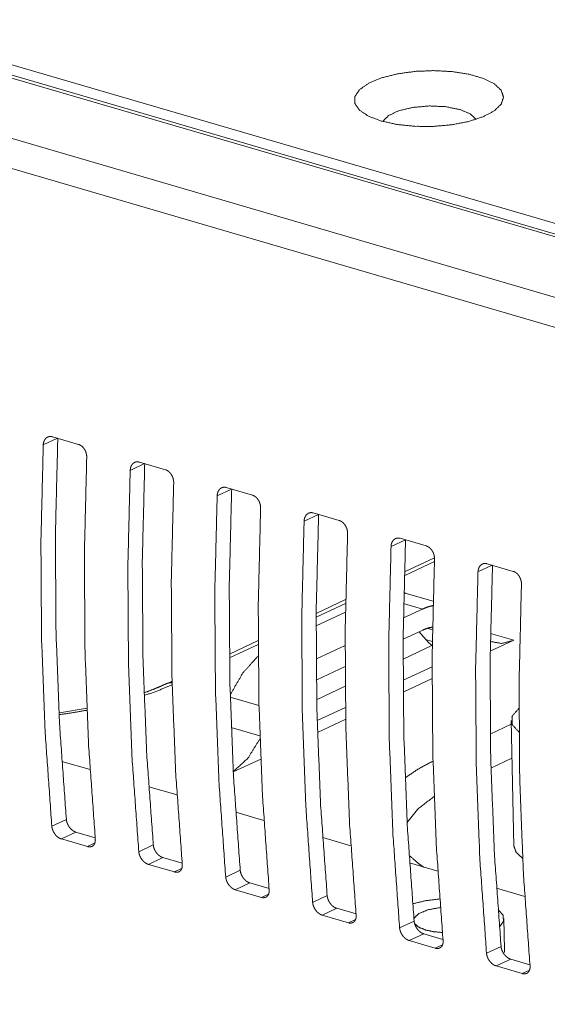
# Model space of a CAD drawing. Header units: millimetres. Extents: x 0 to 2122, y 0 to 1639.
# Tile 33 of 85: x 1375 to 1398, y 1212 to 1256. Entities that reach past the tile are written whole.
import ezdxf

# ---------------------------------------------------------------- set-up
doc = ezdxf.new("R2010")
doc.units = ezdxf.units.MM
doc.layers.add('1', color=7, linetype='Continuous', true_color=0xffffff)

msp = doc.modelspace()

# ---------------------------------------------------------------- linework, layer by layer
at = {"layer": '1', "color": 7, "linetype": 'Continuous', "lineweight": 13}
for p, q in [((1227.043, 1296.622), (1548.367, 1202.675)), ((1547.984, 1202.203), (1225.891, 1296.374)), ((1548.285, 1202.235), (1226.193, 1296.407)), ((1544.469, 1200.551), (1222.376, 1294.722)), ((1543.799, 1199.422), (1221.707, 1293.593)), ((1376.404, 1237.024), (1375.77, 1236.726)), ((1376.174, 1237.092), (1377.327, 1236.754)), ((1380.017, 1235.968), (1381.17, 1235.631)), ((1380.247, 1235.901), (1379.613, 1235.602)), ((1384.091, 1234.777), (1383.457, 1234.479)), ((1383.861, 1234.844), (1385.014, 1234.507)), ((1387.934, 1233.653), (1387.3, 1233.355)), ((1387.704, 1233.72), (1388.858, 1233.383)), ((1391.778, 1232.529), (1391.144, 1232.231)), ((1391.548, 1232.596), (1392.701, 1232.259)), ((1393.063, 1231.734), (1391.736, 1231.11)), ((1393.062, 1231.565), (1391.731, 1230.94)), ((1395.622, 1231.405), (1394.988, 1231.107)), ((1395.392, 1231.473), (1396.545, 1231.135)), ((1389.137, 1229.889), (1387.837, 1229.277)), ((1393.005, 1229.812), (1391.814, 1230.16)), ((1389.135, 1229.719), (1387.834, 1229.108)), ((1391.69, 1229.071), (1392.531, 1229.466)), ((1392.531, 1229.466), (1391.701, 1229.709)), ((1387.832, 1228.723), (1389.128, 1229.332)), ((1392.745, 1228.616), (1392.977, 1228.548)), ((1391.679, 1228.129), (1392.551, 1228.539)), ((1392.678, 1228.124), (1392.395, 1228.466)), ((1392.969, 1228.038), (1392.678, 1228.124)), ((1395.541, 1228.385), (1396.567, 1228.085)), ((1385.27, 1228.072), (1383.999, 1227.474)), ((1385.271, 1227.903), (1384.001, 1227.307)), ((1387.846, 1227.265), (1389.114, 1227.86)), ((1392.954, 1227.852), (1391.674, 1227.25)), ((1395.529, 1227.597), (1396.567, 1228.085)), ((1387.833, 1227.268), (1387.846, 1227.265)), ((1387.867, 1226.338), (1389.113, 1226.923)), ((1391.675, 1226.314), (1392.958, 1226.917)), ((1392.956, 1226.388), (1391.679, 1225.787)), ((1381.464, 1226.283), (1381.212, 1226.164)), ((1389.118, 1226.049), (1387.856, 1225.456)), ((1385.306, 1225.198), (1384.036, 1225.569)), ((1377.711, 1225.082), (1376.494, 1224.876)), ((1387.878, 1224.529), (1389.129, 1225.117)), ((1384.08, 1224.227), (1385.345, 1223.858)), ((1389.139, 1224.594), (1387.893, 1224.008)), ((1395.532, 1223.936), (1396.457, 1224.37)), ((1396.453, 1224.534), (1396.578, 1218.972)), ((1376.59, 1222.729), (1377.839, 1222.364)), ((1384.169, 1222.258), (1385.384, 1222.829)), ((1396.491, 1222.863), (1395.561, 1222.427)), ((1380.433, 1221.605), (1381.682, 1221.24)), ((1384.279, 1220.481), (1385.528, 1220.116)), ((1376.148, 1219.856), (1376.79, 1220.157)), ((1377.215, 1219.596), (1376.573, 1219.294)), ((1377.215, 1219.596), (1378.065, 1219.347)), ((1376.573, 1219.294), (1377.726, 1218.957)), ((1377.726, 1218.957), (1378.041, 1219.105)), ((1379.992, 1218.732), (1380.634, 1219.034)), ((1388.122, 1219.357), (1389.371, 1218.992)), ((1381.059, 1218.472), (1380.417, 1218.17)), ((1380.417, 1218.17), (1381.57, 1217.833)), ((1381.059, 1218.472), (1381.909, 1218.224)), ((1391.964, 1218.234), (1393.214, 1217.869)), ((1381.57, 1217.833), (1381.884, 1217.981)), ((1383.835, 1217.608), (1384.477, 1217.91)), ((1384.902, 1217.348), (1384.26, 1217.047)), ((1384.902, 1217.348), (1385.752, 1217.1)), ((1384.26, 1217.047), (1385.413, 1216.709)), ((1385.413, 1216.709), (1385.728, 1216.857)), ((1387.679, 1216.484), (1388.321, 1216.786)), ((1395.807, 1217.11), (1397.06, 1216.744)), ((1388.746, 1216.225), (1388.104, 1215.923)), ((1388.104, 1215.923), (1389.257, 1215.586)), ((1388.746, 1216.225), (1389.596, 1215.976)), ((1389.257, 1215.586), (1389.571, 1215.734)), ((1391.522, 1215.361), (1392.164, 1215.662)), ((1396.164, 1214.382), (1396.133, 1215.772)), ((1392.589, 1215.101), (1391.947, 1214.799)), ((1392.589, 1215.101), (1393.44, 1214.852)), ((1391.947, 1214.799), (1393.1, 1214.462)), ((1393.1, 1214.462), (1393.415, 1214.61)), ((1395.366, 1214.237), (1396.008, 1214.539)), ((1396.433, 1213.977), (1395.791, 1213.675)), ((1396.433, 1213.977), (1397.283, 1213.729)), ((1395.791, 1213.675), (1396.944, 1213.338)), ((1396.944, 1213.338), (1397.259, 1213.486))]:
    msp.add_line(p, q, dxfattribs=at)
for points, knots in [([(1390.709, 1251.061), (1391.406, 1250.908), (1392.192, 1250.826), (1393.017, 1250.822), (1393.83, 1250.895), (1394.579, 1251.04), (1395.218, 1251.25), (1395.706, 1251.509), (1396.012, 1251.803), (1396.118, 1252.113), (1396.016, 1252.418), (1395.714, 1252.701), (1395.229, 1252.943), (1394.594, 1253.129), (1393.846, 1253.247), (1393.034, 1253.29), (1392.209, 1253.256), (1391.422, 1253.146), (1390.722, 1252.967), (1390.154, 1252.73), (1389.754, 1252.451), (1389.547, 1252.147), (1389.544, 1251.837), (1389.748, 1251.541), (1390.145, 1251.276), (1390.709, 1251.061)], [0, 0, 0.04771, 0.100533, 0.155695, 0.210247, 0.261273, 0.306201, 0.343133, 0.371514, 0.393373, 0.414905, 0.442577, 0.47878, 0.523063, 0.573652, 0.628006, 0.683239, 0.736372, 0.784638, 0.825745, 0.858355, 0.882969, 0.903691, 0.927734, 0.959592, 1, 1]), ([(1394.903, 1251.134), (1394.641, 1251.381), (1394.168, 1251.576), (1393.538, 1251.696), (1392.826, 1251.726), (1392.116, 1251.664), (1391.492, 1251.516), (1391.028, 1251.3), (1390.778, 1251.041)], [0, 0, 0.080773, 0.195813, 0.339866, 0.499991, 0.660138, 0.804203, 0.919232, 1, 1]), ([(1375.77, 1236.726), (1375.773, 1236.773), (1375.781, 1236.817), (1375.786, 1236.838), (1375.792, 1236.86), (1375.798, 1236.88), (1375.806, 1236.9), (1375.824, 1236.938), (1375.845, 1236.972), (1375.856, 1236.988), (1375.869, 1237.003), (1375.882, 1237.017), (1375.896, 1237.031), (1375.925, 1237.054), (1375.956, 1237.073), (1375.973, 1237.081), (1375.99, 1237.088), (1376.007, 1237.093), (1376.024, 1237.098), (1376.042, 1237.101), (1376.061, 1237.103), (1376.079, 1237.104), (1376.098, 1237.104), (1376.136, 1237.1), (1376.174, 1237.091)], [0, 0, 0.072926, 0.143708, 0.178533, 0.212988, 0.247078, 0.280669, 0.345991, 0.409238, 0.440319, 0.471189, 0.50156, 0.53154, 0.590109, 0.647894, 0.676859, 0.705619, 0.734199, 0.762647, 0.791364, 0.820171, 0.849341, 0.878862, 0.938616, 1, 1]), ([(1376.412, 1237.028), (1376.305, 1232.72), (1376.333, 1228.467), (1376.495, 1224.276), (1376.79, 1220.157)], [0, 0, 0.255182, 0.507093, 0.755453, 1, 1]), ([(1375.77, 1236.726), (1375.665, 1232.42), (1375.694, 1228.166), (1375.855, 1223.976), (1376.148, 1219.856)], [0, 0, 0.255128, 0.507019, 0.755395, 1, 1]), ([(1377.327, 1236.754), (1377.364, 1236.741), (1377.401, 1236.723), (1377.419, 1236.713), (1377.437, 1236.701), (1377.455, 1236.688), (1377.473, 1236.675), (1377.506, 1236.645), (1377.537, 1236.611), (1377.552, 1236.593), (1377.566, 1236.574), (1377.58, 1236.555), (1377.593, 1236.535), (1377.617, 1236.493), (1377.637, 1236.449), (1377.642, 1236.437), (1377.647, 1236.426), (1377.651, 1236.414), (1377.655, 1236.403), (1377.663, 1236.379), (1377.67, 1236.356), (1377.675, 1236.332), (1377.68, 1236.308), (1377.684, 1236.284), (1377.688, 1236.26), (1377.691, 1236.212), (1377.691, 1236.164)], [0, 0, 0.054045, 0.10927, 0.137507, 0.166406, 0.195813, 0.225602, 0.285934, 0.34765, 0.379183, 0.411263, 0.443382, 0.475745, 0.540728, 0.606637, 0.623291, 0.639964, 0.656661, 0.673243, 0.706329, 0.739269, 0.772246, 0.80506, 0.838103, 0.870977, 0.935976, 1, 1]), ([(1377.691, 1236.164), (1377.587, 1231.858), (1377.615, 1227.605), (1377.776, 1223.414), (1378.07, 1219.294)], [0, 0, 0.255129, 0.507021, 0.755399, 1, 1]), ([(1379.613, 1235.602), (1379.617, 1235.649), (1379.624, 1235.693), (1379.629, 1235.715), (1379.635, 1235.736), (1379.642, 1235.756), (1379.65, 1235.776), (1379.667, 1235.814), (1379.688, 1235.848), (1379.7, 1235.864), (1379.712, 1235.879), (1379.725, 1235.894), (1379.739, 1235.907), (1379.768, 1235.93), (1379.8, 1235.949), (1379.816, 1235.957), (1379.833, 1235.964), (1379.85, 1235.97), (1379.868, 1235.974), (1379.886, 1235.978), (1379.904, 1235.98), (1379.923, 1235.981), (1379.941, 1235.98), (1379.979, 1235.976), (1380.017, 1235.968)], [0, 0, 0.073032, 0.143802, 0.178494, 0.212944, 0.247069, 0.280729, 0.34604, 0.409232, 0.440336, 0.471201, 0.501655, 0.531446, 0.590087, 0.647793, 0.67681, 0.705516, 0.734131, 0.762701, 0.791261, 0.820063, 0.849228, 0.878742, 0.938499, 1, 1]), ([(1379.613, 1235.602), (1379.509, 1231.296), (1379.537, 1227.043), (1379.698, 1222.852), (1379.992, 1218.732)], [0, 0, 0.255129, 0.507021, 0.755399, 1, 1]), ([(1380.255, 1235.904), (1380.149, 1231.597), (1380.177, 1227.343), (1380.338, 1223.153), (1380.634, 1219.034)], [0, 0, 0.255178, 0.507091, 0.755452, 1, 1]), ([(1381.17, 1235.631), (1381.208, 1235.617), (1381.245, 1235.599), (1381.263, 1235.589), (1381.281, 1235.577), (1381.299, 1235.565), (1381.316, 1235.551), (1381.349, 1235.521), (1381.381, 1235.488), (1381.395, 1235.469), (1381.41, 1235.451), (1381.423, 1235.431), (1381.436, 1235.411), (1381.46, 1235.369), (1381.481, 1235.325), (1381.486, 1235.313), (1381.49, 1235.302), (1381.495, 1235.29), (1381.499, 1235.279), (1381.506, 1235.255), (1381.513, 1235.232), (1381.519, 1235.208), (1381.524, 1235.184), (1381.528, 1235.16), (1381.531, 1235.136), (1381.535, 1235.088), (1381.535, 1235.041)], [0, 0, 0.054083, 0.109309, 0.137644, 0.166448, 0.195792, 0.22565, 0.285908, 0.347702, 0.379321, 0.411245, 0.44352, 0.47573, 0.540714, 0.606725, 0.623276, 0.639991, 0.65665, 0.673231, 0.706318, 0.739366, 0.772236, 0.805182, 0.838116, 0.871086, 0.935975, 1, 1]), ([(1381.535, 1235.041), (1381.431, 1230.734), (1381.459, 1226.481), (1381.62, 1222.29), (1381.914, 1218.17)], [0, 0, 0.255133, 0.507019, 0.755395, 1, 1]), ([(1383.457, 1234.479), (1383.461, 1234.525), (1383.468, 1234.569), (1383.473, 1234.591), (1383.479, 1234.612), (1383.486, 1234.633), (1383.493, 1234.653), (1383.511, 1234.69), (1383.532, 1234.724), (1383.544, 1234.741), (1383.556, 1234.756), (1383.569, 1234.77), (1383.583, 1234.783), (1383.612, 1234.806), (1383.643, 1234.826), (1383.66, 1234.833), (1383.677, 1234.84), (1383.694, 1234.846), (1383.712, 1234.85), (1383.729, 1234.854), (1383.748, 1234.856), (1383.766, 1234.857), (1383.785, 1234.857), (1383.823, 1234.853), (1383.861, 1234.844)], [0, 0, 0.07292, 0.143803, 0.178528, 0.212946, 0.247074, 0.280663, 0.345924, 0.409233, 0.44034, 0.47119, 0.501654, 0.531448, 0.590013, 0.647903, 0.676749, 0.705507, 0.734084, 0.762688, 0.791251, 0.820056, 0.849224, 0.878742, 0.93862, 1, 1]), ([(1384.099, 1234.78), (1383.992, 1230.473), (1384.02, 1226.219), (1384.182, 1222.029), (1384.477, 1217.91)], [0, 0, 0.255182, 0.507093, 0.755453, 1, 1]), ([(1383.457, 1234.479), (1383.352, 1230.172), (1383.381, 1225.919), (1383.542, 1221.728), (1383.835, 1217.608)], [0, 0, 0.255129, 0.507021, 0.755399, 1, 1]), ([(1385.014, 1234.507), (1385.052, 1234.493), (1385.089, 1234.476), (1385.107, 1234.465), (1385.125, 1234.454), (1385.142, 1234.441), (1385.16, 1234.427), (1385.193, 1234.397), (1385.224, 1234.364), (1385.239, 1234.346), (1385.253, 1234.327), (1385.267, 1234.307), (1385.28, 1234.287), (1385.304, 1234.245), (1385.325, 1234.201), (1385.329, 1234.19), (1385.334, 1234.178), (1385.338, 1234.167), (1385.342, 1234.155), (1385.35, 1234.132), (1385.357, 1234.108), (1385.363, 1234.085), (1385.368, 1234.061), (1385.372, 1234.037), (1385.375, 1234.012), (1385.379, 1233.964), (1385.379, 1233.917)], [0, 0, 0.053978, 0.109205, 0.13754, 0.166346, 0.195754, 0.225544, 0.285877, 0.347672, 0.379206, 0.411219, 0.443403, 0.475707, 0.540747, 0.606611, 0.623308, 0.639982, 0.656536, 0.673223, 0.70631, 0.739252, 0.772121, 0.805068, 0.838003, 0.870973, 0.935974, 1, 1]), ([(1385.379, 1233.917), (1385.274, 1229.61), (1385.303, 1225.357), (1385.464, 1221.166), (1385.757, 1217.046)], [0, 0, 0.255129, 0.507021, 0.755399, 1, 1]), ([(1387.3, 1233.355), (1387.196, 1229.048), (1387.224, 1224.795), (1387.385, 1220.604), (1387.679, 1216.484)], [0, 0, 0.255133, 0.507024, 0.755395, 1, 1]), ([(1387.3, 1233.355), (1387.304, 1233.401), (1387.311, 1233.446), (1387.316, 1233.467), (1387.322, 1233.488), (1387.329, 1233.509), (1387.337, 1233.529), (1387.355, 1233.566), (1387.375, 1233.601), (1387.387, 1233.617), (1387.399, 1233.632), (1387.413, 1233.646), (1387.426, 1233.659), (1387.455, 1233.683), (1387.487, 1233.702), (1387.503, 1233.71), (1387.52, 1233.717), (1387.538, 1233.722), (1387.555, 1233.727), (1387.573, 1233.73), (1387.591, 1233.732), (1387.61, 1233.733), (1387.629, 1233.733), (1387.666, 1233.729), (1387.704, 1233.72)], [0, 0, 0.072913, 0.143714, 0.178538, 0.212868, 0.24708, 0.280624, 0.345999, 0.409244, 0.440248, 0.471117, 0.501663, 0.531456, 0.590023, 0.647849, 0.676753, 0.705632, 0.734088, 0.762535, 0.791355, 0.820177, 0.849346, 0.878736, 0.938617, 1, 1]), ([(1387.942, 1233.657), (1387.836, 1229.349), (1387.864, 1225.096), (1388.025, 1220.905), (1388.321, 1216.786)], [0, 0, 0.255178, 0.507091, 0.755452, 1, 1]), ([(1388.857, 1233.383), (1388.895, 1233.37), (1388.932, 1233.352), (1388.95, 1233.341), (1388.968, 1233.33), (1388.986, 1233.317), (1389.003, 1233.303), (1389.036, 1233.273), (1389.068, 1233.24), (1389.083, 1233.222), (1389.097, 1233.203), (1389.111, 1233.183), (1389.124, 1233.163), (1389.147, 1233.121), (1389.168, 1233.077), (1389.173, 1233.066), (1389.177, 1233.054), (1389.182, 1233.043), (1389.186, 1233.031), (1389.194, 1233.008), (1389.2, 1232.984), (1389.206, 1232.961), (1389.211, 1232.937), (1389.215, 1232.913), (1389.218, 1232.889), (1389.222, 1232.841), (1389.222, 1232.793)], [0, 0, 0.05398, 0.10916, 0.137496, 0.166456, 0.195801, 0.22566, 0.285838, 0.347634, 0.379169, 0.411251, 0.4434, 0.475732, 0.540663, 0.606624, 0.623237, 0.639953, 0.656612, 0.673195, 0.706282, 0.739256, 0.772208, 0.805179, 0.838114, 0.870961, 0.935972, 1, 1]), ([(1389.222, 1232.793), (1389.118, 1228.486), (1389.146, 1224.233), (1389.307, 1220.042), (1389.601, 1215.923)], [0, 0, 0.25513, 0.507022, 0.755399, 1, 1]), ([(1391.144, 1232.231), (1391.148, 1232.277), (1391.155, 1232.322), (1391.16, 1232.343), (1391.166, 1232.364), (1391.173, 1232.385), (1391.181, 1232.405), (1391.198, 1232.443), (1391.219, 1232.477), (1391.231, 1232.493), (1391.243, 1232.508), (1391.256, 1232.522), (1391.27, 1232.536), (1391.299, 1232.559), (1391.33, 1232.578), (1391.347, 1232.586), (1391.364, 1232.593), (1391.381, 1232.598), (1391.399, 1232.603), (1391.417, 1232.606), (1391.435, 1232.608), (1391.453, 1232.609), (1391.472, 1232.609), (1391.51, 1232.605), (1391.548, 1232.596)], [0, 0, 0.073037, 0.143834, 0.178528, 0.212981, 0.247067, 0.280823, 0.345965, 0.409205, 0.440312, 0.471179, 0.501723, 0.531423, 0.590067, 0.647889, 0.676791, 0.70562, 0.734114, 0.762811, 0.791374, 0.820178, 0.849345, 0.878731, 0.938622, 1, 1]), ([(1391.786, 1232.533), (1391.68, 1228.225), (1391.707, 1223.972), (1391.869, 1219.781), (1392.164, 1215.662)], [0, 0, 0.255183, 0.507091, 0.755452, 1, 1]), ([(1391.144, 1232.231), (1391.04, 1227.925), (1391.068, 1223.671), (1391.229, 1219.48), (1391.523, 1215.361)], [0, 0, 0.255129, 0.507021, 0.755399, 1, 1]), ([(1392.701, 1232.259), (1392.739, 1232.246), (1392.776, 1232.228), (1392.794, 1232.218), (1392.812, 1232.206), (1392.83, 1232.193), (1392.847, 1232.18), (1392.88, 1232.15), (1392.911, 1232.116), (1392.926, 1232.098), (1392.941, 1232.079), (1392.954, 1232.06), (1392.967, 1232.04), (1392.991, 1231.998), (1393.012, 1231.953), (1393.017, 1231.942), (1393.021, 1231.931), (1393.025, 1231.919), (1393.029, 1231.907), (1393.037, 1231.884), (1393.044, 1231.861), (1393.05, 1231.837), (1393.055, 1231.813), (1393.059, 1231.789), (1393.062, 1231.765), (1393.066, 1231.717), (1393.066, 1231.669)], [0, 0, 0.053981, 0.109211, 0.137547, 0.166448, 0.195793, 0.225653, 0.285907, 0.347623, 0.379245, 0.411238, 0.443515, 0.475727, 0.540757, 0.606719, 0.623417, 0.640052, 0.656607, 0.673189, 0.706278, 0.739359, 0.772204, 0.805175, 0.838112, 0.871069, 0.935971, 1, 1]), ([(1393.066, 1231.669), (1392.961, 1227.363), (1392.99, 1223.109), (1393.151, 1218.919), (1393.444, 1214.799)], [0, 0, 0.255133, 0.507024, 0.755395, 1, 1]), ([(1394.988, 1231.107), (1394.991, 1231.154), (1394.999, 1231.198), (1395.004, 1231.22), (1395.01, 1231.241), (1395.016, 1231.261), (1395.024, 1231.281), (1395.042, 1231.319), (1395.063, 1231.353), (1395.074, 1231.369), (1395.087, 1231.384), (1395.1, 1231.399), (1395.113, 1231.412), (1395.143, 1231.435), (1395.174, 1231.454), (1395.19, 1231.462), (1395.207, 1231.469), (1395.225, 1231.475), (1395.242, 1231.479), (1395.26, 1231.482), (1395.278, 1231.485), (1395.297, 1231.486), (1395.316, 1231.485), (1395.354, 1231.481), (1395.392, 1231.473)], [0, 0, 0.072937, 0.143699, 0.178524, 0.21298, 0.24707, 0.280709, 0.345976, 0.409223, 0.440486, 0.471256, 0.501627, 0.531421, 0.589991, 0.647887, 0.676735, 0.705616, 0.734072, 0.762773, 0.791362, 0.82017, 0.84934, 0.878731, 0.938615, 1, 1]), ([(1395.63, 1231.409), (1395.523, 1227.102), (1395.551, 1222.848), (1395.713, 1218.657), (1396.008, 1214.539)], [0, 0, 0.255182, 0.507093, 0.755453, 1, 1]), ([(1394.988, 1231.107), (1394.883, 1226.801), (1394.912, 1222.548), (1395.073, 1218.357), (1395.366, 1214.237)], [0, 0, 0.255129, 0.507021, 0.755398, 1, 1]), ([(1396.545, 1231.135), (1396.582, 1231.122), (1396.619, 1231.104), (1396.637, 1231.094), (1396.655, 1231.082), (1396.673, 1231.07), (1396.69, 1231.056), (1396.724, 1231.026), (1396.755, 1230.992), (1396.77, 1230.974), (1396.784, 1230.955), (1396.798, 1230.936), (1396.811, 1230.916), (1396.835, 1230.874), (1396.855, 1230.83), (1396.86, 1230.818), (1396.865, 1230.807), (1396.869, 1230.795), (1396.873, 1230.784), (1396.881, 1230.76), (1396.887, 1230.737), (1396.893, 1230.713), (1396.898, 1230.689), (1396.902, 1230.665), (1396.906, 1230.641), (1396.909, 1230.593), (1396.909, 1230.546)], [0, 0, 0.05394, 0.109166, 0.1375, 0.166399, 0.195807, 0.225596, 0.285846, 0.347639, 0.379172, 0.411252, 0.443436, 0.475739, 0.540777, 0.60664, 0.623337, 0.63997, 0.656628, 0.67321, 0.706296, 0.739268, 0.772218, 0.805078, 0.838122, 0.870967, 0.935975, 1, 1]), ([(1396.909, 1230.546), (1396.805, 1226.239), (1396.833, 1221.986), (1396.994, 1217.795), (1397.288, 1213.675)], [0, 0, 0.255129, 0.507021, 0.755399, 1, 1]), ([(1391.712, 1230.186), (1391.763, 1230.173), (1391.814, 1230.159)], [0, 0, 0.500822, 1, 1]), ([(1393, 1229.623), (1392.766, 1229.561), (1392.531, 1229.466)], [0, 0, 0.488448, 1, 1]), ([(1392.979, 1228.67), (1392.766, 1228.623), (1392.551, 1228.539)], [0, 0, 0.486385, 1, 1]), ([(1392.678, 1228.124), (1392.811, 1227.978), (1392.954, 1227.852)], [0, 0, 0.508275, 1, 1]), ([(1396.567, 1228.085), (1396.032, 1227.944), (1395.535, 1228.033)], [0, 0, 0.522482, 1, 1]), ([(1384.034, 1225.668), (1384.592, 1226.64), (1385.272, 1227.395)], [0, 0, 0.524568, 1, 1]), ([(1381.468, 1226.118), (1380.871, 1225.868), (1380.226, 1225.636)], [0, 0, 0.48544, 1, 1]), ([(1381.212, 1226.164), (1380.929, 1226.037), (1380.63, 1225.913), (1380.265, 1225.774)], [0, 0, 0.30312, 0.618577, 1, 1]), ([(1381.465, 1226.212), (1381.334, 1226.204), (1381.213, 1226.165)], [0, 0, 0.507415, 1, 1]), ([(1396.8, 1225.075), (1396.492, 1224.725), (1396.493, 1224.361), (1396.803, 1224.023)], [0, 0, 0.361952, 0.643869, 1, 1]), ([(1377.7, 1224.992), (1377.091, 1224.885), (1376.467, 1224.791)], [0, 0, 0.495284, 1, 1]), ([(1385.349, 1223.726), (1384.818, 1222.869), (1384.168, 1222.275)], [0, 0, 0.534146, 1, 1]), ([(1391.766, 1221.996), (1392.332, 1222.381), (1392.999, 1222.743)], [0, 0, 0.474177, 1, 1]), ([(1391.856, 1220.025), (1392.329, 1220.616), (1393.047, 1221.176)], [0, 0, 0.454085, 1, 1]), ([(1376.573, 1219.294), (1376.535, 1219.307), (1376.497, 1219.325), (1376.478, 1219.335), (1376.459, 1219.346), (1376.441, 1219.358), (1376.422, 1219.372), (1376.387, 1219.4), (1376.352, 1219.432), (1376.336, 1219.45), (1376.319, 1219.468), (1376.304, 1219.486), (1376.289, 1219.505), (1376.261, 1219.545), (1376.235, 1219.587), (1376.229, 1219.598), (1376.223, 1219.609), (1376.218, 1219.62), (1376.212, 1219.631), (1376.202, 1219.653), (1376.193, 1219.675), (1376.184, 1219.698), (1376.176, 1219.72), (1376.169, 1219.743), (1376.163, 1219.766), (1376.154, 1219.811), (1376.148, 1219.856)], [0, 0, 0.054295, 0.110278, 0.139192, 0.168616, 0.198712, 0.229198, 0.291085, 0.354301, 0.386605, 0.419264, 0.452, 0.484782, 0.550494, 0.616698, 0.633406, 0.650051, 0.666593, 0.683134, 0.715884, 0.748432, 0.78073, 0.812896, 0.845036, 0.87687, 0.939227, 1, 1]), ([(1376.79, 1220.157), (1376.796, 1220.113), (1376.805, 1220.068), (1376.811, 1220.045), (1376.818, 1220.023), (1376.826, 1220), (1376.835, 1219.977), (1376.854, 1219.933), (1376.877, 1219.89), (1376.889, 1219.868), (1376.903, 1219.848), (1376.916, 1219.827), (1376.931, 1219.807), (1376.961, 1219.77), (1376.994, 1219.735), (1377.011, 1219.718), (1377.029, 1219.702), (1377.046, 1219.688), (1377.064, 1219.674), (1377.083, 1219.66), (1377.101, 1219.648), (1377.12, 1219.637), (1377.139, 1219.627), (1377.177, 1219.609), (1377.215, 1219.596)], [0, 0, 0.060554, 0.122455, 0.153938, 0.185835, 0.218354, 0.250941, 0.316336, 0.382115, 0.415324, 0.44858, 0.481798, 0.5148, 0.579996, 0.644556, 0.676701, 0.708492, 0.739575, 0.770305, 0.800572, 0.830422, 0.859903, 0.889067, 0.945598, 1, 1]), ([(1378.07, 1219.294), (1378.072, 1219.25), (1378.07, 1219.209), (1378.068, 1219.188), (1378.065, 1219.169), (1378.061, 1219.149), (1378.056, 1219.131), (1378.044, 1219.096), (1378.028, 1219.064), (1378.019, 1219.049), (1378.008, 1219.035), (1377.998, 1219.022), (1377.986, 1219.009), (1377.961, 1218.988), (1377.933, 1218.971), (1377.918, 1218.963), (1377.903, 1218.957), (1377.887, 1218.952), (1377.871, 1218.948), (1377.854, 1218.945), (1377.836, 1218.944), (1377.819, 1218.943), (1377.801, 1218.944), (1377.764, 1218.948), (1377.726, 1218.957)], [0, 0, 0.074568, 0.146005, 0.180689, 0.214896, 0.248689, 0.281604, 0.345176, 0.40624, 0.436131, 0.465823, 0.494943, 0.523539, 0.57999, 0.636071, 0.664457, 0.692884, 0.721494, 0.750122, 0.779355, 0.808905, 0.839169, 0.870136, 0.933762, 1, 1]), ([(1380.634, 1219.034), (1380.639, 1218.989), (1380.649, 1218.944), (1380.655, 1218.922), (1380.662, 1218.899), (1380.669, 1218.876), (1380.678, 1218.854), (1380.698, 1218.809), (1380.72, 1218.766), (1380.733, 1218.745), (1380.746, 1218.724), (1380.76, 1218.703), (1380.774, 1218.684), (1380.805, 1218.646), (1380.837, 1218.611), (1380.855, 1218.594), (1380.872, 1218.579), (1380.89, 1218.564), (1380.908, 1218.55), (1380.926, 1218.537), (1380.945, 1218.525), (1380.963, 1218.513), (1380.982, 1218.503), (1381.021, 1218.485), (1381.059, 1218.472)], [0, 0, 0.060643, 0.122427, 0.153907, 0.185938, 0.218312, 0.250999, 0.316385, 0.382157, 0.415265, 0.448612, 0.481796, 0.514728, 0.579986, 0.644544, 0.676608, 0.708395, 0.739545, 0.770204, 0.800467, 0.830374, 0.859852, 0.889013, 0.945536, 1, 1]), ([(1396.578, 1218.972), (1396.678, 1218.695), (1396.961, 1218.44)], [0, 0, 0.436322, 1, 1]), ([(1380.416, 1218.17), (1380.378, 1218.184), (1380.341, 1218.201), (1380.322, 1218.211), (1380.303, 1218.222), (1380.284, 1218.235), (1380.266, 1218.248), (1380.23, 1218.276), (1380.196, 1218.309), (1380.179, 1218.326), (1380.163, 1218.344), (1380.147, 1218.362), (1380.132, 1218.382), (1380.104, 1218.422), (1380.079, 1218.463), (1380.073, 1218.474), (1380.067, 1218.485), (1380.061, 1218.496), (1380.056, 1218.507), (1380.046, 1218.529), (1380.036, 1218.551), (1380.028, 1218.574), (1380.02, 1218.596), (1380.013, 1218.619), (1380.007, 1218.642), (1379.997, 1218.687), (1379.992, 1218.732)], [0, 0, 0.054258, 0.110288, 0.139149, 0.168534, 0.19863, 0.229142, 0.291029, 0.35424, 0.386464, 0.419123, 0.451944, 0.484707, 0.55051, 0.616715, 0.633324, 0.64997, 0.666611, 0.683003, 0.7159, 0.748405, 0.780743, 0.812909, 0.844943, 0.876884, 0.939241, 1, 1]), ([(1392.598, 1218.04), (1392.396, 1218.177), (1391.963, 1218.549)], [0, 0, 0.29954, 1, 1]), ([(1381.914, 1218.17), (1381.915, 1218.127), (1381.914, 1218.085), (1381.912, 1218.065), (1381.909, 1218.045), (1381.904, 1218.026), (1381.9, 1218.007), (1381.887, 1217.972), (1381.871, 1217.94), (1381.862, 1217.925), (1381.852, 1217.911), (1381.841, 1217.898), (1381.83, 1217.886), (1381.805, 1217.864), (1381.777, 1217.847), (1381.762, 1217.84), (1381.746, 1217.833), (1381.73, 1217.828), (1381.714, 1217.824), (1381.697, 1217.822), (1381.68, 1217.82), (1381.662, 1217.819), (1381.644, 1217.82), (1381.607, 1217.824), (1381.57, 1217.833)], [0, 0, 0.07443, 0.145871, 0.180698, 0.214906, 0.248562, 0.281579, 0.345068, 0.406262, 0.436155, 0.465733, 0.494855, 0.523453, 0.579798, 0.636002, 0.664451, 0.692879, 0.721314, 0.750113, 0.779208, 0.808886, 0.839157, 0.87013, 0.933759, 1, 1]), ([(1384.477, 1217.91), (1384.483, 1217.865), (1384.492, 1217.82), (1384.498, 1217.798), (1384.505, 1217.775), (1384.513, 1217.752), (1384.522, 1217.73), (1384.541, 1217.685), (1384.564, 1217.642), (1384.576, 1217.621), (1384.59, 1217.6), (1384.604, 1217.58), (1384.618, 1217.56), (1384.648, 1217.522), (1384.681, 1217.487), (1384.698, 1217.471), (1384.716, 1217.455), (1384.733, 1217.44), (1384.751, 1217.426), (1384.77, 1217.413), (1384.788, 1217.401), (1384.807, 1217.39), (1384.826, 1217.379), (1384.864, 1217.362), (1384.902, 1217.348)], [0, 0, 0.060536, 0.122456, 0.153909, 0.185836, 0.218212, 0.250901, 0.316292, 0.382067, 0.415274, 0.448528, 0.481806, 0.51465, 0.579913, 0.644475, 0.676618, 0.708407, 0.739573, 0.770214, 0.800479, 0.830327, 0.859807, 0.888969, 0.945496, 1, 1]), ([(1384.26, 1217.047), (1384.222, 1217.06), (1384.184, 1217.077), (1384.165, 1217.087), (1384.147, 1217.099), (1384.128, 1217.111), (1384.11, 1217.124), (1384.074, 1217.153), (1384.04, 1217.185), (1384.023, 1217.202), (1384.007, 1217.22), (1383.991, 1217.239), (1383.976, 1217.258), (1383.948, 1217.298), (1383.922, 1217.34), (1383.916, 1217.35), (1383.91, 1217.361), (1383.905, 1217.372), (1383.899, 1217.383), (1383.889, 1217.405), (1383.88, 1217.428), (1383.871, 1217.45), (1383.863, 1217.473), (1383.857, 1217.495), (1383.851, 1217.518), (1383.841, 1217.564), (1383.835, 1217.608)], [0, 0, 0.054258, 0.110288, 0.13905, 0.168473, 0.19863, 0.229142, 0.290941, 0.354158, 0.386461, 0.41912, 0.451856, 0.484706, 0.550418, 0.616622, 0.633275, 0.649973, 0.666515, 0.683006, 0.715803, 0.748307, 0.780749, 0.812915, 0.844948, 0.876753, 0.939242, 1, 1]), ([(1385.757, 1217.046), (1385.759, 1217.003), (1385.757, 1216.961), (1385.755, 1216.941), (1385.752, 1216.921), (1385.748, 1216.902), (1385.743, 1216.883), (1385.731, 1216.848), (1385.715, 1216.816), (1385.706, 1216.801), (1385.696, 1216.787), (1385.685, 1216.774), (1385.673, 1216.762), (1385.648, 1216.74), (1385.62, 1216.723), (1385.605, 1216.716), (1385.59, 1216.71), (1385.574, 1216.705), (1385.558, 1216.701), (1385.541, 1216.698), (1385.524, 1216.696), (1385.506, 1216.696), (1385.488, 1216.696), (1385.451, 1216.701), (1385.413, 1216.709)], [0, 0, 0.074572, 0.146006, 0.180704, 0.214888, 0.248541, 0.281592, 0.345208, 0.40627, 0.43616, 0.465736, 0.494964, 0.523559, 0.5799, 0.636099, 0.664484, 0.69291, 0.721385, 0.750148, 0.779241, 0.80893, 0.839194, 0.87016, 0.933659, 1, 1]), ([(1388.321, 1216.786), (1388.327, 1216.742), (1388.336, 1216.697), (1388.342, 1216.674), (1388.349, 1216.651), (1388.357, 1216.629), (1388.365, 1216.606), (1388.385, 1216.562), (1388.408, 1216.518), (1388.42, 1216.497), (1388.433, 1216.476), (1388.447, 1216.456), (1388.462, 1216.436), (1388.492, 1216.399), (1388.525, 1216.363), (1388.542, 1216.347), (1388.559, 1216.331), (1388.577, 1216.316), (1388.595, 1216.302), (1388.613, 1216.289), (1388.632, 1216.277), (1388.651, 1216.266), (1388.67, 1216.255), (1388.708, 1216.238), (1388.746, 1216.225)], [0, 0, 0.060549, 0.122467, 0.153919, 0.185951, 0.218326, 0.25095, 0.316294, 0.382068, 0.41533, 0.448677, 0.481737, 0.514802, 0.579992, 0.644552, 0.676697, 0.708485, 0.739637, 0.770296, 0.80047, 0.830317, 0.859949, 0.88911, 0.945534, 1, 1]), ([(1388.104, 1215.923), (1388.066, 1215.936), (1388.028, 1215.953), (1388.009, 1215.964), (1387.99, 1215.975), (1387.972, 1215.987), (1387.953, 1216), (1387.917, 1216.029), (1387.883, 1216.061), (1387.866, 1216.078), (1387.85, 1216.096), (1387.835, 1216.115), (1387.82, 1216.134), (1387.792, 1216.174), (1387.766, 1216.216), (1387.76, 1216.227), (1387.754, 1216.238), (1387.748, 1216.249), (1387.743, 1216.26), (1387.733, 1216.282), (1387.723, 1216.304), (1387.715, 1216.326), (1387.707, 1216.349), (1387.7, 1216.372), (1387.694, 1216.394), (1387.685, 1216.44), (1387.679, 1216.484)], [0, 0, 0.054259, 0.110188, 0.13905, 0.168626, 0.198536, 0.229139, 0.29094, 0.354314, 0.386461, 0.419121, 0.452014, 0.484728, 0.550441, 0.616646, 0.633408, 0.650053, 0.666596, 0.683137, 0.715841, 0.748389, 0.780727, 0.812894, 0.845034, 0.876869, 0.939227, 1, 1]), ([(1393.296, 1216.638), (1392.664, 1216.561), (1392.099, 1216.426)], [0, 0, 0.52268, 1, 1]), ([(1389.601, 1215.923), (1389.603, 1215.879), (1389.601, 1215.837), (1389.599, 1215.817), (1389.596, 1215.797), (1389.592, 1215.778), (1389.587, 1215.759), (1389.574, 1215.724), (1389.558, 1215.692), (1389.549, 1215.678), (1389.539, 1215.663), (1389.528, 1215.65), (1389.517, 1215.638), (1389.492, 1215.617), (1389.464, 1215.599), (1389.449, 1215.592), (1389.433, 1215.586), (1389.418, 1215.581), (1389.401, 1215.577), (1389.384, 1215.574), (1389.367, 1215.572), (1389.349, 1215.572), (1389.331, 1215.572), (1389.294, 1215.577), (1389.257, 1215.586)], [0, 0, 0.074561, 0.145992, 0.180673, 0.214877, 0.248638, 0.281686, 0.345119, 0.406178, 0.436141, 0.46583, 0.494857, 0.523548, 0.579994, 0.63607, 0.664326, 0.692934, 0.721364, 0.750127, 0.77938, 0.808914, 0.839181, 0.870008, 0.933768, 1, 1]), ([(1393.324, 1216.26), (1392.778, 1216.161), (1392.366, 1215.992), (1392.154, 1215.779)], [0, 0, 0.427124, 0.769269, 1, 1]), ([(1395.935, 1215.395), (1396.117, 1215.657), (1396.096, 1215.924), (1395.874, 1216.175)], [0, 0, 0.34631, 0.637091, 1, 1]), ([(1392.164, 1215.662), (1392.17, 1215.618), (1392.18, 1215.573), (1392.185, 1215.55), (1392.192, 1215.528), (1392.2, 1215.505), (1392.209, 1215.482), (1392.228, 1215.438), (1392.251, 1215.395), (1392.264, 1215.373), (1392.277, 1215.353), (1392.291, 1215.332), (1392.305, 1215.312), (1392.336, 1215.275), (1392.368, 1215.24), (1392.385, 1215.223), (1392.403, 1215.207), (1392.421, 1215.192), (1392.439, 1215.178), (1392.457, 1215.165), (1392.475, 1215.153), (1392.494, 1215.142), (1392.513, 1215.132), (1392.551, 1215.114), (1392.589, 1215.101)], [0, 0, 0.060629, 0.122437, 0.153996, 0.18592, 0.218295, 0.251022, 0.316364, 0.382136, 0.415301, 0.448648, 0.481832, 0.514764, 0.579953, 0.644511, 0.676733, 0.708445, 0.739596, 0.770323, 0.800496, 0.830342, 0.859916, 0.889076, 0.945499, 1, 1]), ([(1392.179, 1215.552), (1392.364, 1215.393), (1392.675, 1215.265)], [0, 0, 0.420689, 1, 1]), ([(1391.947, 1214.799), (1391.909, 1214.812), (1391.871, 1214.83), (1391.853, 1214.84), (1391.834, 1214.851), (1391.815, 1214.863), (1391.797, 1214.876), (1391.761, 1214.905), (1391.727, 1214.937), (1391.71, 1214.954), (1391.694, 1214.972), (1391.678, 1214.991), (1391.663, 1215.01), (1391.635, 1215.05), (1391.609, 1215.092), (1391.603, 1215.103), (1391.598, 1215.114), (1391.592, 1215.125), (1391.587, 1215.136), (1391.576, 1215.158), (1391.567, 1215.18), (1391.558, 1215.203), (1391.551, 1215.225), (1391.544, 1215.248), (1391.538, 1215.271), (1391.528, 1215.316), (1391.523, 1215.361)], [0, 0, 0.05426, 0.110192, 0.139054, 0.16844, 0.198538, 0.229141, 0.290944, 0.354082, 0.386465, 0.419126, 0.451792, 0.484643, 0.550359, 0.616661, 0.633326, 0.649972, 0.666515, 0.682959, 0.715858, 0.748408, 0.780747, 0.812915, 0.84495, 0.876893, 0.939253, 1, 1]), ([(1392.675, 1215.265), (1393.022, 1215.191), (1393.413, 1215.156)], [0, 0, 0.47389, 1, 1]), ([(1393.444, 1214.799), (1393.446, 1214.755), (1393.445, 1214.714), (1393.442, 1214.693), (1393.439, 1214.674), (1393.435, 1214.654), (1393.43, 1214.636), (1393.418, 1214.601), (1393.402, 1214.569), (1393.393, 1214.554), (1393.383, 1214.54), (1393.372, 1214.527), (1393.36, 1214.514), (1393.335, 1214.493), (1393.307, 1214.475), (1393.293, 1214.468), (1393.277, 1214.462), (1393.261, 1214.457), (1393.245, 1214.453), (1393.228, 1214.45), (1393.211, 1214.449), (1393.193, 1214.448), (1393.175, 1214.449), (1393.138, 1214.453), (1393.1, 1214.462)], [0, 0, 0.074421, 0.145842, 0.180695, 0.214899, 0.248522, 0.281571, 0.345138, 0.406197, 0.436161, 0.465735, 0.494763, 0.523557, 0.579696, 0.636013, 0.664331, 0.692887, 0.721361, 0.750123, 0.779075, 0.808904, 0.839166, 0.869989, 0.933767, 1, 1]), ([(1395.791, 1213.675), (1395.753, 1213.689), (1395.715, 1213.706), (1395.696, 1213.716), (1395.677, 1213.727), (1395.659, 1213.739), (1395.64, 1213.753), (1395.605, 1213.781), (1395.57, 1213.813), (1395.554, 1213.831), (1395.537, 1213.849), (1395.522, 1213.867), (1395.507, 1213.887), (1395.479, 1213.926), (1395.453, 1213.968), (1395.447, 1213.979), (1395.441, 1213.99), (1395.436, 1214.001), (1395.43, 1214.012), (1395.42, 1214.034), (1395.411, 1214.056), (1395.402, 1214.079), (1395.394, 1214.101), (1395.387, 1214.124), (1395.381, 1214.147), (1395.372, 1214.192), (1395.366, 1214.237)], [0, 0, 0.054261, 0.110146, 0.139062, 0.168391, 0.198489, 0.229157, 0.290961, 0.354099, 0.386482, 0.419143, 0.45181, 0.484661, 0.550377, 0.616585, 0.633239, 0.649991, 0.666534, 0.682978, 0.715776, 0.748326, 0.780666, 0.812939, 0.844974, 0.876753, 0.939114, 1, 1]), ([(1396.008, 1214.539), (1396.014, 1214.494), (1396.023, 1214.449), (1396.029, 1214.427), (1396.036, 1214.404), (1396.044, 1214.381), (1396.053, 1214.358), (1396.072, 1214.314), (1396.095, 1214.271), (1396.107, 1214.25), (1396.12, 1214.229), (1396.134, 1214.208), (1396.149, 1214.189), (1396.179, 1214.151), (1396.212, 1214.116), (1396.229, 1214.099), (1396.246, 1214.083), (1396.264, 1214.069), (1396.282, 1214.055), (1396.3, 1214.042), (1396.319, 1214.03), (1396.338, 1214.018), (1396.357, 1214.008), (1396.395, 1213.99), (1396.433, 1213.977)], [0, 0, 0.060554, 0.122432, 0.153886, 0.185815, 0.218193, 0.250924, 0.316273, 0.382052, 0.415317, 0.448573, 0.481853, 0.514789, 0.579985, 0.644469, 0.676694, 0.708485, 0.739567, 0.770298, 0.800474, 0.830323, 0.8599, 0.889064, 0.945493, 1, 1]), ([(1396.149, 1214.269), (1396.161, 1214.325), (1396.164, 1214.382)], [0, 0, 0.505137, 1, 1]), ([(1397.288, 1213.675), (1397.29, 1213.632), (1397.288, 1213.59), (1397.286, 1213.57), (1397.283, 1213.55), (1397.279, 1213.531), (1397.274, 1213.512), (1397.261, 1213.477), (1397.246, 1213.445), (1397.236, 1213.43), (1397.226, 1213.416), (1397.216, 1213.403), (1397.204, 1213.391), (1397.179, 1213.369), (1397.151, 1213.352), (1397.136, 1213.344), (1397.121, 1213.338), (1397.105, 1213.333), (1397.088, 1213.329), (1397.072, 1213.327), (1397.054, 1213.325), (1397.037, 1213.324), (1397.019, 1213.325), (1396.982, 1213.329), (1396.944, 1213.338)], [0, 0, 0.074571, 0.145998, 0.180709, 0.214868, 0.248547, 0.281594, 0.345157, 0.406212, 0.436174, 0.465862, 0.494888, 0.523578, 0.579806, 0.636119, 0.664374, 0.692928, 0.7214, 0.75016, 0.77911, 0.808938, 0.839198, 0.87002, 0.933496, 1, 1])]:
    msp.add_open_spline(points, degree=1, knots=knots, dxfattribs=at)

doc.saveas('drawing.dxf')
